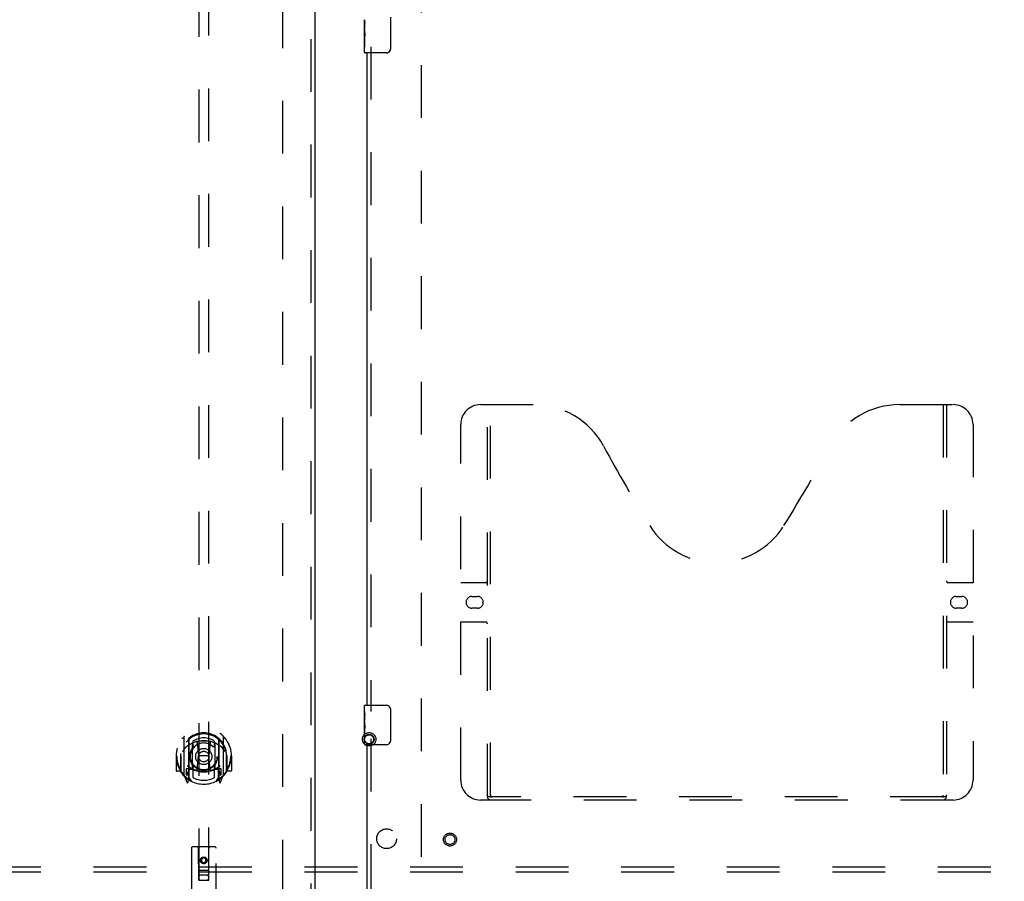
# Model space of a CAD drawing. Header units: inches. Extents: x 0 to 243, y 0 to 157.
# Tile 8 of 84: x 66 to 91, y 52 to 74. Entities that reach past the tile are written whole.
import ezdxf

# ---------------------------------------------------------------- set-up
doc = ezdxf.new("R2010")
doc.units = ezdxf.units.IN
doc.header["$LTSCALE"] = 13.348617
doc.header["$MEASUREMENT"] = 0
doc.linetypes.add('HIDDEN', pattern=[0.2, 0.1, -0.1])
for name, color, linetype in [('DEFAULT_2', 8, 'HIDDEN'), ('MAIN_OR_RIGHT_DOOR_ASSEMBLY', 7, 'CONTINUOUS'), ('SECONDARY_OR_LEFT_DOOR_ASSEMBLY', 7, 'CONTINUOUS'), ('SUBPANEL', 7, 'CONTINUOUS')]:
    doc.layers.add(name, color=color, linetype=linetype)

msp = doc.modelspace()

# ---------------------------------------------------------------- linework, layer by layer
at = {"layer": 'DEFAULT_2', "color": 8, "linetype": 'HIDDEN'}
for p, q in [((72.699, 52.094), (72.699, 113.064)), ((76.199, 113.064), (76.199, 52.094))]:
    msp.add_line(p, q, dxfattribs=at)
for radius in [0.169, 0.124, 0.114]:
    msp.add_circle((74.883, 55.969), radius, dxfattribs=at)
at = {"layer": 'MAIN_OR_RIGHT_DOOR_ASSEMBLY', "color": 7, "linetype": 'Continuous'}
for p, q in [((75.419, 74.229), (75.419, 73.429)), ((74.764, 73.911), (74.764, 74.168)), ((74.77, 74.112), (74.764, 74.112)), ((74.771, 73.944), (74.771, 74.081)), ((74.764, 73.944), (74.771, 73.944)), ((74.764, 73.344), (74.764, 73.908)), ((74.765, 73.881), (74.764, 73.881)), ((74.764, 73.75), (74.77, 73.75)), ((74.764, 73.714), (74.771, 73.714)), ((74.764, 73.651), (74.771, 73.651)), ((74.764, 73.483), (74.771, 73.483)), ((74.771, 73.483), (74.771, 73.714)), ((75.319, 73.329), (74.779, 73.329)), ((74.764, 56.668), (74.764, 56.814)), ((74.779, 56.829), (75.319, 56.829)), ((74.764, 56.411), (74.764, 56.668)), ((74.77, 56.612), (74.764, 56.612)), ((74.771, 56.444), (74.771, 56.581)), ((75.419, 56.729), (75.419, 55.929)), ((74.764, 56.444), (74.771, 56.444)), ((74.764, 55.844), (74.764, 56.408)), ((74.765, 56.381), (74.764, 56.381)), ((74.764, 56.25), (74.77, 56.25)), ((74.764, 56.214), (74.771, 56.214)), ((74.764, 56.151), (74.771, 56.151)), ((74.771, 55.983), (74.771, 56.214)), ((74.764, 55.983), (74.771, 55.983)), ((75.319, 55.829), (74.779, 55.829))]:
    msp.add_line(p, q, dxfattribs=at)
at = {"layer": 'MAIN_OR_RIGHT_DOOR_ASSEMBLY', "color": 8, "linetype": 'HIDDEN'}
for p, q in [((74.928, 73.484), (74.928, 56.674)), ((77.698, 64.433), (79.053, 64.433)), ((77.873, 54.523), (77.873, 64.433)), ((77.953, 54.553), (77.953, 64.433)), ((88.303, 64.433), (89.658, 64.433)), ((89.403, 64.433), (89.403, 54.553)), ((89.483, 64.433), (89.483, 54.523)), ((77.198, 54.933), (77.198, 63.933)), ((90.158, 63.933), (90.158, 54.933)), ((77.198, 59.933), (77.833, 59.933)), ((89.523, 59.933), (90.158, 59.933)), ((77.484, 59.583), (77.621, 59.583)), ((89.734, 59.583), (89.871, 59.583)), ((77.621, 59.283), (77.484, 59.283)), ((89.871, 59.283), (89.734, 59.283)), ((77.833, 58.933), (77.198, 58.933)), ((90.158, 58.933), (89.523, 58.933)), ((74.928, 55.984), (74.928, 51.433)), ((89.658, 54.433), (77.698, 54.433)), ((89.399, 54.513), (77.957, 54.513))]:
    msp.add_line(p, q, dxfattribs=at)
at = {"layer": 'MAIN_OR_RIGHT_DOOR_ASSEMBLY', "color": 3, "linetype": 'Continuous'}
for p, q in [((74.824, 73.329), (74.824, 56.829)), ((74.824, 55.829), (74.824, 51.433))]:
    msp.add_line(p, q, dxfattribs=at)
at = {"layer": 'MAIN_OR_RIGHT_DOOR_ASSEMBLY', "color": 7, "linetype": 'Continuous'}
for points in [[(74.764, 74.168), (74.764, 74.165), (74.764, 74.16), (74.765, 74.155), (74.767, 74.141)], [(74.767, 74.141), (74.767, 74.134), (74.768, 74.126), (74.769, 74.117)], [(74.769, 74.117), (74.77, 74.108), (74.77, 74.099), (74.771, 74.09), (74.771, 74.081)], [(74.764, 73.911), (74.764, 73.903), (74.764, 73.893), (74.765, 73.883)], [(74.765, 73.883), (74.768, 73.85), (74.769, 73.838), (74.77, 73.825), (74.77, 73.813), (74.771, 73.8), (74.771, 73.787), (74.771, 73.774), (74.77, 73.762), (74.77, 73.749), (74.769, 73.737), (74.768, 73.725)], [(75.419, 73.429), (75.419, 73.423), (75.418, 73.417), (75.417, 73.41), (75.416, 73.404), (75.414, 73.399), (75.412, 73.393)], [(74.764, 56.668), (74.764, 56.665), (74.764, 56.66), (74.765, 56.655), (74.767, 56.641)], [(74.767, 56.641), (74.767, 56.634), (74.768, 56.626), (74.769, 56.617)], [(74.769, 56.617), (74.77, 56.608), (74.77, 56.599), (74.771, 56.59), (74.771, 56.581)], [(75.412, 56.765), (75.414, 56.76), (75.416, 56.754), (75.417, 56.748), (75.418, 56.742), (75.419, 56.735), (75.419, 56.729)], [(74.764, 56.411), (74.764, 56.403), (74.764, 56.393), (74.765, 56.383)], [(74.765, 56.383), (74.768, 56.35), (74.769, 56.338), (74.77, 56.325), (74.77, 56.313), (74.771, 56.3), (74.771, 56.287), (74.771, 56.274), (74.77, 56.262), (74.77, 56.249), (74.769, 56.237), (74.768, 56.225)], [(75.419, 55.929), (75.419, 55.923), (75.418, 55.917), (75.417, 55.91), (75.416, 55.904), (75.414, 55.899), (75.412, 55.893)]]:
    msp.add_lwpolyline(points, dxfattribs=at)
at = {"layer": 'MAIN_OR_RIGHT_DOOR_ASSEMBLY', "color": 8, "linetype": 'HIDDEN'}
for points in [[(77.863, 54.553), (77.879, 54.542), (77.895, 54.533), (77.911, 54.525), (77.926, 54.518), (77.942, 54.515), (77.957, 54.513)], [(89.399, 54.513), (89.414, 54.515), (89.429, 54.518), (89.445, 54.525), (89.461, 54.533), (89.477, 54.542), (89.493, 54.553)]]:
    msp.add_lwpolyline(points, dxfattribs=at)
for radius in [0.164, 0.124]:
    msp.add_circle((76.928, 53.433), radius, dxfattribs=at)
at = {"layer": 'MAIN_OR_RIGHT_DOOR_ASSEMBLY', "color": 7, "linetype": 'Continuous'}
for centre, radius, start, end in [((74.779, 73.344), 0.015, 180, 270), ((75.319, 73.429), 0.1, 270, 338.8001), ((74.779, 56.814), 0.015, 90, 180), ((75.319, 56.729), 0.1, 21.1999, 90), ((74.779, 55.844), 0.015, 180, 270), ((75.319, 55.929), 0.1, 270, 338.8001)]:
    msp.add_arc(centre, radius, start, end, dxfattribs=at)
at = {"layer": 'MAIN_OR_RIGHT_DOOR_ASSEMBLY', "color": 8, "linetype": 'HIDDEN'}
for centre, radius, start, end in [((77.698, 63.933), 0.5, 90, 180), ((79.053, 62.433), 2, 28.4813, 90), ((88.303, 62.433), 2, 90, 151.5187), ((89.658, 63.933), 0.5, 0, 90), ((115.361, 82.131), 39.307, 208.4813, 211.8705), ((51.995, 82.131), 39.307, 328.1295, 331.5187), ((83.678, 62.433), 2, 211.8705, 328.1295), ((77.833, 59.973), 0.04, 270, 360), ((89.523, 59.973), 0.04, 180, 270), ((77.484, 59.433), 0.15, 90, 270), ((77.621, 59.433), 0.15, 270, 90), ((89.734, 59.433), 0.15, 90, 270), ((89.871, 59.433), 0.15, 270, 90), ((77.833, 58.893), 0.04, 0, 90), ((89.523, 58.893), 0.04, 90, 180), ((77.698, 54.933), 0.5, 180, 270), ((89.658, 54.933), 0.5, 270, 360), ((77.993, 54.553), 0.04, 180, 270), ((89.363, 54.553), 0.04, 270, 360), ((77.963, 54.523), 0.09, 180, 270), ((89.393, 54.523), 0.09, 270, 360)]:
    msp.add_arc(centre, radius, start, end, dxfattribs=at)
at = {"layer": 'MAIN_OR_RIGHT_DOOR_ASSEMBLY', "color": 7, "linetype": 'Continuous'}
for centre, start_param, end_param in [((75.027, 73.745), 3.141593, 3.321581), ((75.027, 56.245), -3.141593, -2.961605)]:
    msp.add_ellipse(centre, major_axis=(0.263, 0), ratio=0.432808, start_param=start_param, end_param=end_param, dxfattribs=at)
at = {"layer": 'SECONDARY_OR_LEFT_DOOR_ASSEMBLY', "color": 8, "linetype": 'HIDDEN'}
for p, q in [((73.407, 113.725), (73.407, 51.433)), ((70.574, 80.408), (70.574, 52.407)), ((70.824, 52.407), (70.824, 80.408)), ((70.199, 56.034), (70.199, 55.067)), ((70.316, 55.981), (70.316, 54.964)), ((70.324, 55.956), (70.324, 54.953)), ((70.416, 55.233), (70.416, 55.864)), ((70.424, 55.916), (70.424, 55.813)), ((70.536, 55.89), (70.566, 55.551)), ((70.861, 55.89), (70.831, 55.551)), ((70.974, 55.813), (70.974, 55.916)), ((70.981, 55.864), (70.981, 55.233)), ((71.074, 55.956), (71.074, 54.953)), ((71.081, 55.981), (71.081, 54.964)), ((71.199, 55.067), (71.199, 56.034)), ((70.014, 55.551), (69.999, 55.551)), ((69.999, 55.551), (69.999, 55.177)), ((70.116, 55.551), (70.131, 55.551)), ((70.116, 55.551), (70.116, 55.162)), ((70.124, 55.14), (70.124, 55.597)), ((70.536, 55.206), (70.566, 55.551)), ((70.831, 55.551), (70.566, 55.551)), ((70.862, 55.206), (70.831, 55.551)), ((71.281, 55.551), (71.266, 55.551)), ((71.274, 55.14), (71.274, 55.597)), ((71.281, 55.551), (71.281, 55.162)), ((71.399, 55.551), (71.384, 55.551)), ((71.399, 55.551), (71.399, 55.177)), ((70.116, 55.162), (70.014, 55.162)), ((70.116, 55.162), (70.124, 55.177)), ((70.203, 55.056), (70.273, 54.881)), ((70.316, 55.222), (70.256, 55.222)), ((70.256, 55.222), (70.256, 55.072)), ((70.256, 55.072), (70.324, 55.072)), ((70.294, 55.125), (70.265, 55.079)), ((70.326, 55.185), (70.326, 54.977)), ((70.416, 55.223), (70.344, 55.223)), ((70.412, 55.205), (70.346, 55.205)), ((70.424, 55.252), (70.424, 54.999)), ((70.974, 54.999), (70.974, 55.252)), ((71.054, 55.223), (70.981, 55.223)), ((71.051, 55.205), (70.986, 55.205)), ((71.071, 54.977), (71.071, 55.185)), ((71.074, 55.072), (71.141, 55.072)), ((71.141, 55.222), (71.081, 55.222)), ((71.133, 55.079), (71.104, 55.125)), ((71.124, 54.881), (71.194, 55.056)), ((71.141, 55.072), (71.141, 55.222)), ((71.273, 55.177), (71.281, 55.162)), ((71.384, 55.162), (71.281, 55.162)), ((70.295, 54.961), (70.299, 54.958)), ((70.302, 54.884), (70.316, 54.964)), ((70.394, 54.903), (70.324, 55.012)), ((71.074, 55.012), (71.004, 54.903)), ((71.081, 54.964), (71.096, 54.884)), ((71.102, 54.96), (71.103, 54.961)), ((71.103, 54.961), (71.103, 54.961)), ((71.103, 54.961), (71.103, 54.961)), ((70.386, 53.217), (70.386, 51.492)), ((70.981, 53.247), (70.416, 53.247)), ((70.572, 52.407), (70.569, 53.217)), ((70.825, 52.407), (70.829, 53.217)), ((71.011, 51.492), (71.011, 53.217)), ((70.699, 52.979), (70.636, 52.943)), ((70.636, 52.943), (70.646, 52.937)), ((70.636, 52.943), (70.636, 52.871)), ((70.636, 52.871), (70.646, 52.877)), ((70.636, 52.871), (70.699, 52.835)), ((70.699, 52.968), (70.646, 52.937)), ((70.646, 52.937), (70.646, 52.877)), ((70.646, 52.877), (70.699, 52.846)), ((70.761, 52.943), (70.699, 52.979)), ((70.699, 52.979), (70.699, 52.968)), ((70.751, 52.937), (70.699, 52.968)), ((70.699, 52.846), (70.751, 52.877)), ((70.699, 52.835), (70.761, 52.871)), ((70.699, 52.835), (70.699, 52.846)), ((70.761, 52.943), (70.751, 52.937)), ((70.751, 52.877), (70.751, 52.937)), ((70.761, 52.871), (70.751, 52.877)), ((70.761, 52.871), (70.761, 52.943)), ((70.571, 52.657), (70.826, 52.657)), ((70.572, 52.407), (70.574, 52.407)), ((70.574, 52.407), (70.824, 52.407)), ((70.784, 52.532), (70.614, 52.532)), ((70.824, 52.407), (70.825, 52.407))]:
    msp.add_line(p, q, dxfattribs=at)
at = {"layer": 'SECONDARY_OR_LEFT_DOOR_ASSEMBLY', "color": 3, "linetype": 'Continuous'}
msp.add_line((73.511, 113.725), (73.511, 51.433), dxfattribs=at)
at = {"layer": 'SECONDARY_OR_LEFT_DOOR_ASSEMBLY', "color": 8, "linetype": 'HIDDEN'}
for points in [[(70.153, 55.989), (70.154, 55.99), (70.155, 55.991), (70.156, 55.992), (70.156, 55.993), (70.157, 55.994), (70.158, 55.994), (70.158, 55.995), (70.159, 55.996), (70.16, 55.997), (70.161, 55.997), (70.161, 55.998), (70.162, 55.999), (70.163, 56), (70.164, 56), (70.165, 56.001), (70.165, 56.002), (70.166, 56.002), (70.167, 56.003), (70.168, 56.003), (70.169, 56.004), (70.17, 56.005), (70.17, 56.005), (70.171, 56.006), (70.172, 56.006), (70.173, 56.007), (70.174, 56.008), (70.175, 56.008), (70.176, 56.009), (70.177, 56.009), (70.178, 56.01), (70.178, 56.01), (70.179, 56.01), (70.18, 56.011), (70.181, 56.011)], [(70.511, 55.907), (70.516, 55.909), (70.522, 55.91), (70.527, 55.912), (70.533, 55.913), (70.538, 55.914), (70.543, 55.916), (70.549, 55.917), (70.554, 55.918), (70.56, 55.919), (70.565, 55.92), (70.571, 55.921), (70.576, 55.922), (70.582, 55.923), (70.587, 55.924), (70.593, 55.925), (70.598, 55.926), (70.604, 55.927), (70.61, 55.927), (70.615, 55.928), (70.621, 55.929), (70.626, 55.929), (70.632, 55.93), (70.637, 55.93), (70.643, 55.931), (70.648, 55.931), (70.654, 55.932), (70.66, 55.932), (70.665, 55.932), (70.671, 55.933), (70.676, 55.933), (70.682, 55.933), (70.688, 55.933), (70.693, 55.933), (70.699, 55.933), (70.704, 55.933), (70.71, 55.933), (70.716, 55.933), (70.721, 55.933), (70.727, 55.933), (70.732, 55.932), (70.738, 55.932), (70.744, 55.932), (70.749, 55.931), (70.755, 55.931), (70.76, 55.93), (70.766, 55.93), (70.771, 55.929), (70.777, 55.929), (70.783, 55.928), (70.788, 55.927), (70.794, 55.927), (70.799, 55.926), (70.805, 55.925), (70.81, 55.924), (70.816, 55.923), (70.821, 55.922), (70.827, 55.921), (70.832, 55.92), (70.838, 55.919), (70.843, 55.918), (70.849, 55.917), (70.854, 55.916), (70.86, 55.914), (70.865, 55.913), (70.871, 55.912), (70.876, 55.91), (70.881, 55.909), (70.887, 55.907)], [(71.216, 56.011), (71.217, 56.011), (71.218, 56.01), (71.219, 56.01), (71.22, 56.01), (71.221, 56.009), (71.222, 56.009), (71.223, 56.008), (71.224, 56.008), (71.225, 56.007), (71.225, 56.006), (71.226, 56.006), (71.227, 56.005), (71.228, 56.005), (71.229, 56.004), (71.23, 56.003), (71.231, 56.003), (71.231, 56.002), (71.232, 56.002), (71.233, 56.001), (71.234, 56), (71.235, 56), (71.235, 55.999), (71.236, 55.998), (71.237, 55.997), (71.238, 55.997), (71.238, 55.996), (71.239, 55.995), (71.24, 55.994), (71.241, 55.994), (71.241, 55.993), (71.242, 55.992), (71.243, 55.991), (71.244, 55.99), (71.244, 55.989)], [(70.244, 55.766), (70.243, 55.764), (70.241, 55.763), (70.24, 55.762), (70.238, 55.76), (70.237, 55.759), (70.235, 55.757), (70.233, 55.755), (70.232, 55.754), (70.23, 55.752), (70.228, 55.75), (70.226, 55.748), (70.224, 55.746), (70.222, 55.744), (70.221, 55.742), (70.219, 55.739), (70.217, 55.737), (70.215, 55.735), (70.212, 55.732), (70.21, 55.729), (70.208, 55.727), (70.206, 55.724), (70.204, 55.721), (70.201, 55.718), (70.199, 55.715), (70.197, 55.711), (70.194, 55.708), (70.192, 55.704), (70.189, 55.7), (70.187, 55.697), (70.184, 55.692), (70.181, 55.688), (70.178, 55.684), (70.175, 55.679), (70.172, 55.674), (70.169, 55.669), (70.166, 55.664)], [(71.231, 55.664), (71.228, 55.669), (71.225, 55.674), (71.222, 55.679), (71.219, 55.684), (71.217, 55.688), (71.214, 55.692), (71.211, 55.696), (71.209, 55.7), (71.206, 55.704), (71.203, 55.708), (71.201, 55.711), (71.199, 55.715), (71.196, 55.718), (71.194, 55.721), (71.192, 55.724), (71.19, 55.727), (71.187, 55.729), (71.185, 55.732), (71.183, 55.735), (71.181, 55.737), (71.179, 55.739), (71.177, 55.742), (71.175, 55.744), (71.173, 55.746), (71.171, 55.748), (71.17, 55.75), (71.168, 55.752), (71.166, 55.754), (71.164, 55.755), (71.163, 55.757), (71.161, 55.759), (71.159, 55.76), (71.158, 55.762), (71.156, 55.763), (71.155, 55.764), (71.153, 55.766)], [(70.181, 55.09), (70.18, 55.09), (70.179, 55.091), (70.178, 55.091), (70.178, 55.092), (70.177, 55.092), (70.176, 55.093), (70.175, 55.093), (70.174, 55.094), (70.173, 55.094), (70.172, 55.095), (70.171, 55.095), (70.17, 55.096), (70.17, 55.097), (70.169, 55.097), (70.168, 55.098), (70.167, 55.098), (70.166, 55.099), (70.165, 55.1), (70.165, 55.1), (70.164, 55.101), (70.163, 55.102), (70.162, 55.102), (70.161, 55.103), (70.161, 55.104), (70.16, 55.105), (70.159, 55.105), (70.158, 55.106), (70.158, 55.107), (70.157, 55.108), (70.156, 55.109), (70.156, 55.109), (70.155, 55.11), (70.154, 55.111), (70.153, 55.112)], [(71.244, 55.112), (71.244, 55.111), (71.243, 55.11), (71.242, 55.109), (71.241, 55.109), (71.241, 55.108), (71.24, 55.107), (71.239, 55.106), (71.238, 55.105), (71.238, 55.105), (71.237, 55.104), (71.236, 55.103), (71.235, 55.102), (71.235, 55.102), (71.234, 55.101), (71.233, 55.1), (71.232, 55.1), (71.231, 55.099), (71.231, 55.098), (71.23, 55.098), (71.229, 55.097), (71.228, 55.097), (71.227, 55.096), (71.226, 55.095), (71.225, 55.095), (71.225, 55.094), (71.224, 55.094), (71.223, 55.093), (71.222, 55.093), (71.221, 55.092), (71.22, 55.092), (71.219, 55.091), (71.218, 55.091), (71.217, 55.09), (71.216, 55.09)]]:
    msp.add_lwpolyline(points, dxfattribs=at)
for centre, radius in [((70.699, 55.533), 0.35), ((70.699, 55.533), 0.335), ((70.699, 55.533), 0.205), ((70.699, 55.533), 0.133), ((70.699, 52.907), 0.085), ((70.699, 52.907), 0.0845)]:
    msp.add_circle(centre, radius, dxfattribs=at)
for centre, radius, start, end in [((70.699, 55.551), 0.7, 305.5126, 234.4874), ((70.699, 55.548), 0.583, 0.2464, 179.7536), ((70.699, 55.523), 0.58, 7.6622, 172.3378), ((70.214, 56.034), 0.015, 135.0748, 180), ((71.184, 56.034), 0.015, 0, 44.9252), ((70.699, 55.233), 0.7, 49.529, 130.471), ((70.331, 55.981), 0.015, 130.3587, 180), ((70.344, 55.956), 0.02, 129.3378, 179.9984), ((70.431, 55.864), 0.015, 112.9863, 180), ((70.699, 55.523), 0.48, 55.0461, 124.9539), ((70.454, 55.813), 0.03, 180, 311.1261), ((70.699, 55.533), 0.343, 48.8739, 131.1261), ((70.516, 55.888), 0.02, 5.0796, 105.5752), ((70.881, 55.888), 0.02, 74.4248, 174.9204), ((70.944, 55.813), 0.03, 228.8739, 360), ((70.966, 55.864), 0.015, 0, 67.0137), ((71.054, 55.956), 0.02, 0, 50.6594), ((71.066, 55.981), 0.015, 0, 49.6413), ((70.699, 55.551), 0.685, 180, 213.0115), ((70.144, 55.597), 0.02, 172.3378, 180), ((70.699, 55.551), 0.685, 326.9885, 360), ((71.254, 55.597), 0.02, 0, 7.6622), ((70.699, 55.863), 0.7, 233.2319, 306.7681), ((70.014, 55.177), 0.015, 180, 270), ((70.144, 55.14), 0.02, 180, 215.2961), ((70.699, 55.533), 0.7, 215.2961, 324.7039), ((70.214, 55.067), 0.015, 180, 224.9252), ((70.269, 55.077), 0.005, 147.3208, 270), ((70.136, 55.227), 0.188, 327.3208, 360), ((70.344, 55.203), 0.02, 90, 180), ((70.346, 55.185), 0.02, 90, 180), ((70.412, 55.185), 0.02, 66.536, 90), ((70.431, 55.233), 0.015, 180, 247.0137), ((70.699, 55.845), 0.7, 246.536, 293.464), ((70.454, 55.252), 0.03, 48.8739, 180), ((70.699, 55.533), 0.343, 228.8739, 311.1261), ((70.516, 55.208), 0.02, 254.3869, 354.9204), ((70.882, 55.208), 0.02, 185.0796, 285.6131), ((70.944, 55.252), 0.03, 0, 131.1261), ((70.966, 55.233), 0.015, 292.9863, 360), ((70.986, 55.185), 0.02, 90, 113.464), ((71.051, 55.185), 0.02, 0, 90), ((71.054, 55.203), 0.02, 0, 90), ((71.262, 55.227), 0.188, 180, 212.6792), ((71.129, 55.077), 0.005, 270, 32.6792), ((71.184, 55.067), 0.015, 315.0748, 360), ((71.254, 55.14), 0.02, 324.7039, 360), ((71.384, 55.177), 0.015, 270, 360), ((70.287, 54.886), 0.015, 201.8041, 350), ((70.304, 54.997), 0.02, 234.4874, 360), ((70.306, 54.977), 0.02, 234.7457, 360), ((70.344, 54.953), 0.02, 180, 238.5295), ((70.699, 55.533), 0.6, 242.7204, 297.2796), ((71.054, 54.953), 0.02, 301.4688, 359.9992), ((71.091, 54.977), 0.02, 180, 305.2543), ((71.094, 54.997), 0.02, 180, 305.5126), ((71.11, 54.886), 0.015, 190, 338.1959), ((70.416, 53.217), 0.03, 90, 180), ((70.539, 53.217), 0.03, 0, 90), ((70.859, 53.217), 0.03, 90, 180), ((70.981, 53.217), 0.03, 0, 90), ((70.614, 52.492), 0.04, 90, 180), ((70.614, 52.447), 0.04, 180, 270), ((70.784, 52.492), 0.04, 0, 90), ((70.784, 52.447), 0.04, 270, 360)]:
    msp.add_arc(centre, radius, start, end, dxfattribs=at)
at = {"layer": 'SUBPANEL', "color": 8, "linetype": 'HIDDEN'}
for p, q in [((109.293, 52.735), (41.355, 52.735)), ((109.293, 52.61), (41.355, 52.61))]:
    msp.add_line(p, q, dxfattribs=at)
msp.add_circle((75.324, 53.454), 0.25, dxfattribs=at)

doc.saveas('drawing.dxf')
